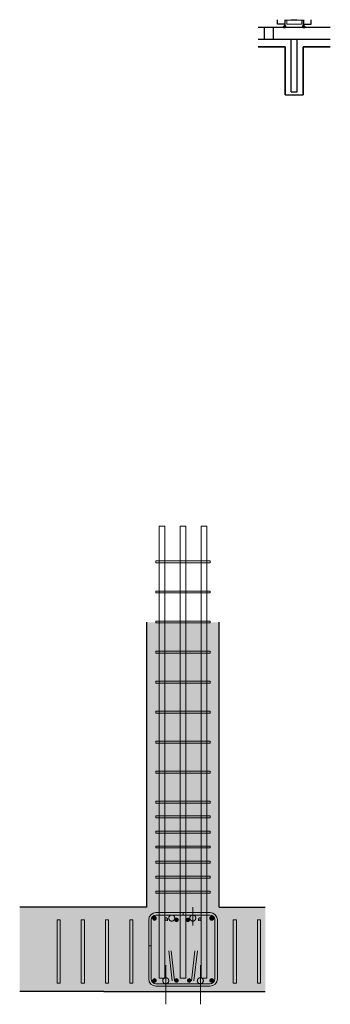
# Model space of a CAD drawing. Header units: millimetres. Extents: x -17.3 to 56.2, y -13.9 to 21.4.
# Tile 2 of 56: x -1.7 to -0.7, y 4.5 to 7.8. Entities that reach past the tile are written whole.
import ezdxf

# ---------------------------------------------------------------- set-up
doc = ezdxf.new("R2010")
doc.units = ezdxf.units.MM
doc.linetypes.add('HIDDEN', pattern=[0.375, 0.25, -0.125])
doc.layers.add('Achsen', color=7, linetype='Continuous', lineweight=20)

msp = doc.modelspace()

# ---------------------------------------------------------------- hatches: boundary and pattern name
at = {"layer": 'Achsen', "lineweight": 13, "true_color": 0xd7ffd7}
msp.add_hatch(color=254, dxfattribs=at).paths.add_polyline_path([(-1.697837, 4.576933), (-0.881715, 4.576933), (-0.881715, 4.856933), (-1.034997, 4.856933), (-1.034997, 5.803183), (-1.274997, 5.803183), (-1.274997, 4.856933), (-1.697837, 4.856933)])
at = {"layer": 'Achsen', "lineweight": 13, "true_color": 0xcccccc}
h = msp.add_hatch(color=254, dxfattribs=at)
h.paths.add_polyline_path([(-1.087497, 4.612933), (-1.087502, 4.613247), (-1.087516, 4.613561), (-1.087541, 4.613874), (-1.087576, 4.614186), (-1.08762, 4.614497), (-1.087674, 4.614807), (-1.087738, 4.615114), (-1.087811, 4.61542), (-1.087894, 4.615723), (-1.087986, 4.616023), (-1.088088, 4.61632), (-1.088199, 4.616614), (-1.088319, 4.616904), (-1.088448, 4.617191), (-1.088587, 4.617473), (-1.088734, 4.61775), (-1.088889, 4.618023), (-1.089053, 4.618291), (-1.089226, 4.618554), (-1.089407, 4.618811), (-1.089595, 4.619062), (-1.089792, 4.619307), (-1.089996, 4.619546), (-1.090207, 4.619778), (-1.090426, 4.620004), (-1.090651, 4.620222), (-1.090884, 4.620434), (-1.091122, 4.620638), (-1.091368, 4.620834), (-1.091619, 4.621023), (-1.091876, 4.621204), (-1.092138, 4.621376), (-1.092406, 4.62154), (-1.092679, 4.621696), (-1.092957, 4.621843), (-1.093239, 4.621981), (-1.093525, 4.62211), (-1.093815, 4.62223), (-1.094109, 4.622342), (-1.094407, 4.622443), (-1.094707, 4.622536), (-1.09501, 4.622619), (-1.095315, 4.622692), (-1.095623, 4.622756), (-1.095932, 4.62281), (-1.096243, 4.622854), (-1.096556, 4.622888), (-1.096869, 4.622913), (-1.097183, 4.622928), (-1.097497, 4.622933), (-1.097811, 4.622928), (-1.098125, 4.622913), (-1.098438, 4.622888), (-1.09875, 4.622854), (-1.099061, 4.62281), (-1.09937, 4.622756), (-1.099678, 4.622692), (-1.099984, 4.622619), (-1.100287, 4.622536), (-1.100587, 4.622443), (-1.100884, 4.622342), (-1.101178, 4.62223), (-1.101468, 4.62211), (-1.101754, 4.621981), (-1.102037, 4.621843), (-1.102314, 4.621696), (-1.102587, 4.62154), (-1.102855, 4.621376), (-1.103118, 4.621204), (-1.103375, 4.621023), (-1.103626, 4.620834), (-1.103871, 4.620638), (-1.10411, 4.620434), (-1.104342, 4.620222), (-1.104568, 4.620004), (-1.104786, 4.619778), (-1.104998, 4.619546), (-1.105202, 4.619307), (-1.105398, 4.619062), (-1.105587, 4.618811), (-1.105767, 4.618554), (-1.10594, 4.618291), (-1.106104, 4.618023), (-1.10626, 4.61775), (-1.106407, 4.617473), (-1.106545, 4.617191), (-1.106674, 4.616904), (-1.106794, 4.616614), (-1.106905, 4.61632), (-1.107007, 4.616023), (-1.1071, 4.615723), (-1.107183, 4.61542), (-1.107256, 4.615114), (-1.10732, 4.614807), (-1.107374, 4.614497), (-1.107418, 4.614186), (-1.107452, 4.613874), (-1.107477, 4.613561), (-1.107492, 4.613247), (-1.107497, 4.612933), (-1.107492, 4.612619), (-1.107477, 4.612305), (-1.107452, 4.611992), (-1.107418, 4.611679), (-1.107374, 4.611368), (-1.10732, 4.611059), (-1.107256, 4.610751), (-1.107183, 4.610446), (-1.1071, 4.610143), (-1.107007, 4.609843), (-1.106905, 4.609545), (-1.106794, 4.609251), (-1.106674, 4.608961), (-1.106545, 4.608675), (-1.106407, 4.608393), (-1.10626, 4.608115), (-1.106104, 4.607842), (-1.10594, 4.607574), (-1.105767, 4.607312), (-1.105587, 4.607055), (-1.105398, 4.606804), (-1.105202, 4.606558), (-1.104998, 4.60632), (-1.104786, 4.606087), (-1.104568, 4.605862), (-1.104342, 4.605643), (-1.10411, 4.605432), (-1.103871, 4.605228), (-1.103626, 4.605031), (-1.103375, 4.604843), (-1.103118, 4.604662), (-1.102855, 4.604489), (-1.102587, 4.604325), (-1.102314, 4.60417), (-1.102037, 4.604023), (-1.101754, 4.603884), (-1.101468, 4.603755), (-1.101178, 4.603635), (-1.100884, 4.603524), (-1.100587, 4.603422), (-1.100287, 4.60333), (-1.099984, 4.603247), (-1.099678, 4.603174), (-1.09937, 4.60311), (-1.099061, 4.603056), (-1.09875, 4.603012), (-1.098438, 4.602977), (-1.098125, 4.602952), (-1.097811, 4.602938), (-1.097497, 4.602933), (-1.097183, 4.602938), (-1.096869, 4.602952), (-1.096556, 4.602977), (-1.096243, 4.603012), (-1.095932, 4.603056), (-1.095623, 4.60311), (-1.095315, 4.603174), (-1.09501, 4.603247), (-1.094707, 4.60333), (-1.094407, 4.603422), (-1.094109, 4.603524), (-1.093815, 4.603635), (-1.093525, 4.603755), (-1.093239, 4.603884), (-1.092957, 4.604023), (-1.092679, 4.60417), (-1.092406, 4.604325), (-1.092138, 4.604489), (-1.091876, 4.604662), (-1.091619, 4.604843), (-1.091368, 4.605031), (-1.091122, 4.605228), (-1.090884, 4.605432), (-1.090651, 4.605643), (-1.090426, 4.605862), (-1.090207, 4.606087), (-1.089996, 4.60632), (-1.089792, 4.606558), (-1.089595, 4.606804), (-1.089407, 4.607055), (-1.089226, 4.607312), (-1.089053, 4.607574), (-1.088889, 4.607842), (-1.088734, 4.608115), (-1.088587, 4.608393), (-1.088448, 4.608675), (-1.088319, 4.608961), (-1.088199, 4.609251), (-1.088088, 4.609545), (-1.087986, 4.609843), (-1.087894, 4.610143), (-1.087811, 4.610446), (-1.087738, 4.610751), (-1.087674, 4.611059), (-1.08762, 4.611368), (-1.087576, 4.611679), (-1.087541, 4.611992), (-1.087516, 4.612305), (-1.087502, 4.612619)])
h.paths.add_polyline_path([(-1.182497, 4.820933), (-1.182502, 4.821247), (-1.182516, 4.821561), (-1.182541, 4.821874), (-1.182576, 4.822186), (-1.18262, 4.822497), (-1.182674, 4.822807), (-1.182738, 4.823114), (-1.182811, 4.82342), (-1.182894, 4.823723), (-1.182986, 4.824023), (-1.183088, 4.82432), (-1.183199, 4.824614), (-1.183319, 4.824904), (-1.183448, 4.825191), (-1.183587, 4.825473), (-1.183734, 4.82575), (-1.183889, 4.826023), (-1.184053, 4.826291), (-1.184226, 4.826554), (-1.184407, 4.826811), (-1.184595, 4.827062), (-1.184792, 4.827307), (-1.184996, 4.827546), (-1.185207, 4.827778), (-1.185426, 4.828004), (-1.185651, 4.828222), (-1.185884, 4.828434), (-1.186122, 4.828638), (-1.186368, 4.828834), (-1.186619, 4.829023), (-1.186876, 4.829204), (-1.187138, 4.829376), (-1.187406, 4.82954), (-1.187679, 4.829696), (-1.187957, 4.829843), (-1.188239, 4.829981), (-1.188525, 4.83011), (-1.188815, 4.83023), (-1.189109, 4.830342), (-1.189407, 4.830443), (-1.189707, 4.830536), (-1.19001, 4.830619), (-1.190315, 4.830692), (-1.190623, 4.830756), (-1.190932, 4.83081), (-1.191243, 4.830854), (-1.191556, 4.830888), (-1.191869, 4.830913), (-1.192183, 4.830928), (-1.192497, 4.830933), (-1.192811, 4.830928), (-1.193125, 4.830913), (-1.193438, 4.830888), (-1.19375, 4.830854), (-1.194061, 4.83081), (-1.19437, 4.830756), (-1.194678, 4.830692), (-1.194984, 4.830619), (-1.195287, 4.830536), (-1.195587, 4.830443), (-1.195884, 4.830342), (-1.196178, 4.83023), (-1.196468, 4.83011), (-1.196754, 4.829981), (-1.197037, 4.829843), (-1.197314, 4.829696), (-1.197587, 4.82954), (-1.197855, 4.829376), (-1.198118, 4.829204), (-1.198375, 4.829023), (-1.198626, 4.828834), (-1.198871, 4.828638), (-1.19911, 4.828434), (-1.199342, 4.828222), (-1.199568, 4.828004), (-1.199786, 4.827778), (-1.199998, 4.827546), (-1.200202, 4.827307), (-1.200398, 4.827062), (-1.200587, 4.826811), (-1.200767, 4.826554), (-1.20094, 4.826291), (-1.201104, 4.826023), (-1.20126, 4.82575), (-1.201407, 4.825473), (-1.201545, 4.825191), (-1.201674, 4.824904), (-1.201794, 4.824614), (-1.201905, 4.82432), (-1.202007, 4.824023), (-1.2021, 4.823723), (-1.202183, 4.82342), (-1.202256, 4.823114), (-1.20232, 4.822807), (-1.202374, 4.822497), (-1.202418, 4.822186), (-1.202452, 4.821874), (-1.202477, 4.821561), (-1.202492, 4.821247), (-1.202497, 4.820933), (-1.202492, 4.820619), (-1.202477, 4.820305), (-1.202452, 4.819992), (-1.202418, 4.819679), (-1.202374, 4.819368), (-1.20232, 4.819059), (-1.202256, 4.818751), (-1.202183, 4.818446), (-1.2021, 4.818143), (-1.202007, 4.817843), (-1.201905, 4.817545), (-1.201794, 4.817251), (-1.201674, 4.816961), (-1.201545, 4.816675), (-1.201407, 4.816393), (-1.20126, 4.816115), (-1.201104, 4.815842), (-1.20094, 4.815574), (-1.200767, 4.815312), (-1.200587, 4.815055), (-1.200398, 4.814804), (-1.200202, 4.814558), (-1.199998, 4.81432), (-1.199786, 4.814087), (-1.199568, 4.813862), (-1.199342, 4.813643), (-1.19911, 4.813432), (-1.198871, 4.813228), (-1.198626, 4.813031), (-1.198375, 4.812843), (-1.198118, 4.812662), (-1.197855, 4.812489), (-1.197587, 4.812325), (-1.197314, 4.81217), (-1.197037, 4.812023), (-1.196754, 4.811884), (-1.196468, 4.811755), (-1.196178, 4.811635), (-1.195884, 4.811524), (-1.195587, 4.811422), (-1.195287, 4.81133), (-1.194984, 4.811247), (-1.194678, 4.811174), (-1.19437, 4.81111), (-1.194061, 4.811056), (-1.19375, 4.811012), (-1.193438, 4.810977), (-1.193125, 4.810952), (-1.192811, 4.810938), (-1.192497, 4.810933), (-1.192183, 4.810938), (-1.191869, 4.810952), (-1.191556, 4.810977), (-1.191243, 4.811012), (-1.190932, 4.811056), (-1.190623, 4.81111), (-1.190315, 4.811174), (-1.19001, 4.811247), (-1.189707, 4.81133), (-1.189407, 4.811422), (-1.189109, 4.811524), (-1.188815, 4.811635), (-1.188525, 4.811755), (-1.188239, 4.811884), (-1.187957, 4.812023), (-1.187679, 4.81217), (-1.187406, 4.812325), (-1.187138, 4.812489), (-1.186876, 4.812662), (-1.186619, 4.812843), (-1.186368, 4.813031), (-1.186122, 4.813228), (-1.185884, 4.813432), (-1.185651, 4.813643), (-1.185426, 4.813862), (-1.185207, 4.814087), (-1.184996, 4.81432), (-1.184792, 4.814558), (-1.184595, 4.814804), (-1.184407, 4.815055), (-1.184226, 4.815312), (-1.184053, 4.815574), (-1.183889, 4.815842), (-1.183734, 4.816115), (-1.183587, 4.816393), (-1.183448, 4.816675), (-1.183319, 4.816961), (-1.183199, 4.817251), (-1.183088, 4.817545), (-1.182986, 4.817843), (-1.182894, 4.818143), (-1.182811, 4.818446), (-1.182738, 4.818751), (-1.182674, 4.819059), (-1.18262, 4.819368), (-1.182576, 4.819679), (-1.182541, 4.819992), (-1.182516, 4.820305), (-1.182502, 4.820619)])
h.paths.add_polyline_path([(-1.112497, 4.820933), (-1.112502, 4.821247), (-1.112516, 4.821561), (-1.112541, 4.821874), (-1.112576, 4.822186), (-1.11262, 4.822497), (-1.112674, 4.822807), (-1.112738, 4.823114), (-1.112811, 4.82342), (-1.112894, 4.823723), (-1.112986, 4.824023), (-1.113088, 4.82432), (-1.113199, 4.824614), (-1.113319, 4.824904), (-1.113448, 4.825191), (-1.113587, 4.825473), (-1.113734, 4.82575), (-1.113889, 4.826023), (-1.114053, 4.826291), (-1.114226, 4.826554), (-1.114407, 4.826811), (-1.114595, 4.827062), (-1.114792, 4.827307), (-1.114996, 4.827546), (-1.115207, 4.827778), (-1.115426, 4.828004), (-1.115651, 4.828222), (-1.115884, 4.828434), (-1.116122, 4.828638), (-1.116368, 4.828834), (-1.116619, 4.829023), (-1.116876, 4.829204), (-1.117138, 4.829376), (-1.117406, 4.82954), (-1.117679, 4.829696), (-1.117957, 4.829843), (-1.118239, 4.829981), (-1.118525, 4.83011), (-1.118815, 4.83023), (-1.119109, 4.830342), (-1.119407, 4.830443), (-1.119707, 4.830536), (-1.12001, 4.830619), (-1.120315, 4.830692), (-1.120623, 4.830756), (-1.120932, 4.83081), (-1.121243, 4.830854), (-1.121556, 4.830888), (-1.121869, 4.830913), (-1.122183, 4.830928), (-1.122497, 4.830933), (-1.122811, 4.830928), (-1.123125, 4.830913), (-1.123438, 4.830888), (-1.12375, 4.830854), (-1.124061, 4.83081), (-1.12437, 4.830756), (-1.124678, 4.830692), (-1.124984, 4.830619), (-1.125287, 4.830536), (-1.125587, 4.830443), (-1.125884, 4.830342), (-1.126178, 4.83023), (-1.126468, 4.83011), (-1.126754, 4.829981), (-1.127037, 4.829843), (-1.127314, 4.829696), (-1.127587, 4.82954), (-1.127855, 4.829376), (-1.128118, 4.829204), (-1.128375, 4.829023), (-1.128626, 4.828834), (-1.128871, 4.828638), (-1.12911, 4.828434), (-1.129342, 4.828222), (-1.129568, 4.828004), (-1.129786, 4.827778), (-1.129998, 4.827546), (-1.130202, 4.827307), (-1.130398, 4.827062), (-1.130587, 4.826811), (-1.130767, 4.826554), (-1.13094, 4.826291), (-1.131104, 4.826023), (-1.13126, 4.82575), (-1.131407, 4.825473), (-1.131545, 4.825191), (-1.131674, 4.824904), (-1.131794, 4.824614), (-1.131905, 4.82432), (-1.132007, 4.824023), (-1.1321, 4.823723), (-1.132183, 4.82342), (-1.132256, 4.823114), (-1.13232, 4.822807), (-1.132374, 4.822497), (-1.132418, 4.822186), (-1.132452, 4.821874), (-1.132477, 4.821561), (-1.132492, 4.821247), (-1.132497, 4.820933), (-1.132492, 4.820619), (-1.132477, 4.820305), (-1.132452, 4.819992), (-1.132418, 4.819679), (-1.132374, 4.819368), (-1.13232, 4.819059), (-1.132256, 4.818751), (-1.132183, 4.818446), (-1.1321, 4.818143), (-1.132007, 4.817843), (-1.131905, 4.817545), (-1.131794, 4.817251), (-1.131674, 4.816961), (-1.131545, 4.816675), (-1.131407, 4.816393), (-1.13126, 4.816115), (-1.131104, 4.815842), (-1.13094, 4.815574), (-1.130767, 4.815312), (-1.130587, 4.815055), (-1.130398, 4.814804), (-1.130202, 4.814558), (-1.129998, 4.81432), (-1.129786, 4.814087), (-1.129568, 4.813862), (-1.129342, 4.813643), (-1.12911, 4.813432), (-1.128871, 4.813228), (-1.128626, 4.813031), (-1.128375, 4.812843), (-1.128118, 4.812662), (-1.127855, 4.812489), (-1.127587, 4.812325), (-1.127314, 4.81217), (-1.127037, 4.812023), (-1.126754, 4.811884), (-1.126468, 4.811755), (-1.126178, 4.811635), (-1.125884, 4.811524), (-1.125587, 4.811422), (-1.125287, 4.81133), (-1.124984, 4.811247), (-1.124678, 4.811174), (-1.12437, 4.81111), (-1.124061, 4.811056), (-1.12375, 4.811012), (-1.123438, 4.810977), (-1.123125, 4.810952), (-1.122811, 4.810938), (-1.122497, 4.810933), (-1.122183, 4.810938), (-1.121869, 4.810952), (-1.121556, 4.810977), (-1.121243, 4.811012), (-1.120932, 4.811056), (-1.120623, 4.81111), (-1.120315, 4.811174), (-1.12001, 4.811247), (-1.119707, 4.81133), (-1.119407, 4.811422), (-1.119109, 4.811524), (-1.118815, 4.811635), (-1.118525, 4.811755), (-1.118239, 4.811884), (-1.117957, 4.812023), (-1.117679, 4.81217), (-1.117406, 4.812325), (-1.117138, 4.812489), (-1.116876, 4.812662), (-1.116619, 4.812843), (-1.116368, 4.813031), (-1.116122, 4.813228), (-1.115884, 4.813432), (-1.115651, 4.813643), (-1.115426, 4.813862), (-1.115207, 4.814087), (-1.114996, 4.81432), (-1.114792, 4.814558), (-1.114595, 4.814804), (-1.114407, 4.815055), (-1.114226, 4.815312), (-1.114053, 4.815574), (-1.113889, 4.815842), (-1.113734, 4.816115), (-1.113587, 4.816393), (-1.113448, 4.816675), (-1.113319, 4.816961), (-1.113199, 4.817251), (-1.113088, 4.817545), (-1.112986, 4.817843), (-1.112894, 4.818143), (-1.112811, 4.818446), (-1.112738, 4.818751), (-1.112674, 4.819059), (-1.11262, 4.819368), (-1.112576, 4.819679), (-1.112541, 4.819992), (-1.112516, 4.820305), (-1.112502, 4.820619)])
h.paths.add_polyline_path([(-1.202497, 4.612933), (-1.202502, 4.613247), (-1.202516, 4.613561), (-1.202541, 4.613874), (-1.202576, 4.614186), (-1.20262, 4.614497), (-1.202674, 4.614807), (-1.202738, 4.615114), (-1.202811, 4.61542), (-1.202894, 4.615723), (-1.202986, 4.616023), (-1.203088, 4.61632), (-1.203199, 4.616614), (-1.203319, 4.616904), (-1.203448, 4.617191), (-1.203587, 4.617473), (-1.203734, 4.61775), (-1.203889, 4.618023), (-1.204053, 4.618291), (-1.204226, 4.618554), (-1.204407, 4.618811), (-1.204595, 4.619062), (-1.204792, 4.619307), (-1.204996, 4.619546), (-1.205207, 4.619778), (-1.205426, 4.620004), (-1.205651, 4.620222), (-1.205884, 4.620434), (-1.206122, 4.620638), (-1.206368, 4.620834), (-1.206619, 4.621023), (-1.206876, 4.621204), (-1.207138, 4.621376), (-1.207406, 4.62154), (-1.207679, 4.621696), (-1.207957, 4.621843), (-1.208239, 4.621981), (-1.208525, 4.62211), (-1.208815, 4.62223), (-1.209109, 4.622342), (-1.209407, 4.622443), (-1.209707, 4.622536), (-1.21001, 4.622619), (-1.210315, 4.622692), (-1.210623, 4.622756), (-1.210932, 4.62281), (-1.211243, 4.622854), (-1.211556, 4.622888), (-1.211869, 4.622913), (-1.212183, 4.622928), (-1.212497, 4.622933), (-1.212811, 4.622928), (-1.213125, 4.622913), (-1.213438, 4.622888), (-1.21375, 4.622854), (-1.214061, 4.62281), (-1.21437, 4.622756), (-1.214678, 4.622692), (-1.214984, 4.622619), (-1.215287, 4.622536), (-1.215587, 4.622443), (-1.215884, 4.622342), (-1.216178, 4.62223), (-1.216468, 4.62211), (-1.216754, 4.621981), (-1.217037, 4.621843), (-1.217314, 4.621696), (-1.217587, 4.62154), (-1.217855, 4.621376), (-1.218118, 4.621204), (-1.218375, 4.621023), (-1.218626, 4.620834), (-1.218871, 4.620638), (-1.21911, 4.620434), (-1.219342, 4.620222), (-1.219568, 4.620004), (-1.219786, 4.619778), (-1.219998, 4.619546), (-1.220202, 4.619307), (-1.220398, 4.619062), (-1.220587, 4.618811), (-1.220767, 4.618554), (-1.22094, 4.618291), (-1.221104, 4.618023), (-1.22126, 4.61775), (-1.221407, 4.617473), (-1.221545, 4.617191), (-1.221674, 4.616904), (-1.221794, 4.616614), (-1.221905, 4.61632), (-1.222007, 4.616023), (-1.2221, 4.615723), (-1.222183, 4.61542), (-1.222256, 4.615114), (-1.22232, 4.614807), (-1.222374, 4.614497), (-1.222418, 4.614186), (-1.222452, 4.613874), (-1.222477, 4.613561), (-1.222492, 4.613247), (-1.222497, 4.612933), (-1.222492, 4.612619), (-1.222477, 4.612305), (-1.222452, 4.611992), (-1.222418, 4.611679), (-1.222374, 4.611368), (-1.22232, 4.611059), (-1.222256, 4.610751), (-1.222183, 4.610446), (-1.2221, 4.610143), (-1.222007, 4.609843), (-1.221905, 4.609545), (-1.221794, 4.609251), (-1.221674, 4.608961), (-1.221545, 4.608675), (-1.221407, 4.608393), (-1.22126, 4.608115), (-1.221104, 4.607842), (-1.22094, 4.607574), (-1.220767, 4.607312), (-1.220587, 4.607055), (-1.220398, 4.606804), (-1.220202, 4.606558), (-1.219998, 4.60632), (-1.219786, 4.606087), (-1.219568, 4.605862), (-1.219342, 4.605643), (-1.21911, 4.605432), (-1.218871, 4.605228), (-1.218626, 4.605031), (-1.218375, 4.604843), (-1.218118, 4.604662), (-1.217855, 4.604489), (-1.217587, 4.604325), (-1.217314, 4.60417), (-1.217037, 4.604023), (-1.216754, 4.603884), (-1.216468, 4.603755), (-1.216178, 4.603635), (-1.215884, 4.603524), (-1.215587, 4.603422), (-1.215287, 4.60333), (-1.214984, 4.603247), (-1.214678, 4.603174), (-1.21437, 4.60311), (-1.214061, 4.603056), (-1.21375, 4.603012), (-1.213438, 4.602977), (-1.213125, 4.602952), (-1.212811, 4.602938), (-1.212497, 4.602933), (-1.212183, 4.602938), (-1.211869, 4.602952), (-1.211556, 4.602977), (-1.211243, 4.603012), (-1.210932, 4.603056), (-1.210623, 4.60311), (-1.210315, 4.603174), (-1.21001, 4.603247), (-1.209707, 4.60333), (-1.209407, 4.603422), (-1.209109, 4.603524), (-1.208815, 4.603635), (-1.208525, 4.603755), (-1.208239, 4.603884), (-1.207957, 4.604023), (-1.207679, 4.60417), (-1.207406, 4.604325), (-1.207138, 4.604489), (-1.206876, 4.604662), (-1.206619, 4.604843), (-1.206368, 4.605031), (-1.206122, 4.605228), (-1.205884, 4.605432), (-1.205651, 4.605643), (-1.205426, 4.605862), (-1.205207, 4.606087), (-1.204996, 4.60632), (-1.204792, 4.606558), (-1.204595, 4.606804), (-1.204407, 4.607055), (-1.204226, 4.607312), (-1.204053, 4.607574), (-1.203889, 4.607842), (-1.203734, 4.608115), (-1.203587, 4.608393), (-1.203448, 4.608675), (-1.203319, 4.608961), (-1.203199, 4.609251), (-1.203088, 4.609545), (-1.202986, 4.609843), (-1.202894, 4.610143), (-1.202811, 4.610446), (-1.202738, 4.610751), (-1.202674, 4.611059), (-1.20262, 4.611368), (-1.202576, 4.611679), (-1.202541, 4.611992), (-1.202516, 4.612305), (-1.202502, 4.612619)])
h = msp.add_hatch(color=254, dxfattribs=at)
h.paths.add_polyline_path([(-1.087497, 4.612933), (-1.087502, 4.613247), (-1.087516, 4.613561), (-1.087541, 4.613874), (-1.087576, 4.614186), (-1.08762, 4.614497), (-1.087674, 4.614807), (-1.087738, 4.615114), (-1.087811, 4.61542), (-1.087894, 4.615723), (-1.087986, 4.616023), (-1.088088, 4.61632), (-1.088199, 4.616614), (-1.088319, 4.616904), (-1.088448, 4.617191), (-1.088587, 4.617473), (-1.088734, 4.61775), (-1.088889, 4.618023), (-1.089053, 4.618291), (-1.089226, 4.618554), (-1.089407, 4.618811), (-1.089595, 4.619062), (-1.089792, 4.619307), (-1.089996, 4.619546), (-1.090207, 4.619778), (-1.090426, 4.620004), (-1.090651, 4.620222), (-1.090884, 4.620434), (-1.091122, 4.620638), (-1.091368, 4.620834), (-1.091619, 4.621023), (-1.091876, 4.621204), (-1.092138, 4.621376), (-1.092406, 4.62154), (-1.092679, 4.621696), (-1.092957, 4.621843), (-1.093239, 4.621981), (-1.093525, 4.62211), (-1.093815, 4.62223), (-1.094109, 4.622342), (-1.094407, 4.622443), (-1.094707, 4.622536), (-1.09501, 4.622619), (-1.095315, 4.622692), (-1.095623, 4.622756), (-1.095932, 4.62281), (-1.096243, 4.622854), (-1.096556, 4.622888), (-1.096869, 4.622913), (-1.097183, 4.622928), (-1.097497, 4.622933), (-1.097811, 4.622928), (-1.098125, 4.622913), (-1.098438, 4.622888), (-1.09875, 4.622854), (-1.099061, 4.62281), (-1.09937, 4.622756), (-1.099678, 4.622692), (-1.099984, 4.622619), (-1.100287, 4.622536), (-1.100587, 4.622443), (-1.100884, 4.622342), (-1.101178, 4.62223), (-1.101468, 4.62211), (-1.101754, 4.621981), (-1.102037, 4.621843), (-1.102314, 4.621696), (-1.102587, 4.62154), (-1.102855, 4.621376), (-1.103118, 4.621204), (-1.103375, 4.621023), (-1.103626, 4.620834), (-1.103871, 4.620638), (-1.10411, 4.620434), (-1.104342, 4.620222), (-1.104568, 4.620004), (-1.104786, 4.619778), (-1.104998, 4.619546), (-1.105202, 4.619307), (-1.105398, 4.619062), (-1.105587, 4.618811), (-1.105767, 4.618554), (-1.10594, 4.618291), (-1.106104, 4.618023), (-1.10626, 4.61775), (-1.106407, 4.617473), (-1.106545, 4.617191), (-1.106674, 4.616904), (-1.106794, 4.616614), (-1.106905, 4.61632), (-1.107007, 4.616023), (-1.1071, 4.615723), (-1.107183, 4.61542), (-1.107256, 4.615114), (-1.10732, 4.614807), (-1.107374, 4.614497), (-1.107418, 4.614186), (-1.107452, 4.613874), (-1.107477, 4.613561), (-1.107492, 4.613247), (-1.107497, 4.612933), (-1.107492, 4.612619), (-1.107477, 4.612305), (-1.107452, 4.611992), (-1.107418, 4.611679), (-1.107374, 4.611368), (-1.10732, 4.611059), (-1.107256, 4.610751), (-1.107183, 4.610446), (-1.1071, 4.610143), (-1.107007, 4.609843), (-1.106905, 4.609545), (-1.106794, 4.609251), (-1.106674, 4.608961), (-1.106545, 4.608675), (-1.106407, 4.608393), (-1.10626, 4.608115), (-1.106104, 4.607842), (-1.10594, 4.607574), (-1.105767, 4.607312), (-1.105587, 4.607055), (-1.105398, 4.606804), (-1.105202, 4.606558), (-1.104998, 4.60632), (-1.104786, 4.606087), (-1.104568, 4.605862), (-1.104342, 4.605643), (-1.10411, 4.605432), (-1.103871, 4.605228), (-1.103626, 4.605031), (-1.103375, 4.604843), (-1.103118, 4.604662), (-1.102855, 4.604489), (-1.102587, 4.604325), (-1.102314, 4.60417), (-1.102037, 4.604023), (-1.101754, 4.603884), (-1.101468, 4.603755), (-1.101178, 4.603635), (-1.100884, 4.603524), (-1.100587, 4.603422), (-1.100287, 4.60333), (-1.099984, 4.603247), (-1.099678, 4.603174), (-1.09937, 4.60311), (-1.099061, 4.603056), (-1.09875, 4.603012), (-1.098438, 4.602977), (-1.098125, 4.602952), (-1.097811, 4.602938), (-1.097497, 4.602933), (-1.097183, 4.602938), (-1.096869, 4.602952), (-1.096556, 4.602977), (-1.096243, 4.603012), (-1.095932, 4.603056), (-1.095623, 4.60311), (-1.095315, 4.603174), (-1.09501, 4.603247), (-1.094707, 4.60333), (-1.094407, 4.603422), (-1.094109, 4.603524), (-1.093815, 4.603635), (-1.093525, 4.603755), (-1.093239, 4.603884), (-1.092957, 4.604023), (-1.092679, 4.60417), (-1.092406, 4.604325), (-1.092138, 4.604489), (-1.091876, 4.604662), (-1.091619, 4.604843), (-1.091368, 4.605031), (-1.091122, 4.605228), (-1.090884, 4.605432), (-1.090651, 4.605643), (-1.090426, 4.605862), (-1.090207, 4.606087), (-1.089996, 4.60632), (-1.089792, 4.606558), (-1.089595, 4.606804), (-1.089407, 4.607055), (-1.089226, 4.607312), (-1.089053, 4.607574), (-1.088889, 4.607842), (-1.088734, 4.608115), (-1.088587, 4.608393), (-1.088448, 4.608675), (-1.088319, 4.608961), (-1.088199, 4.609251), (-1.088088, 4.609545), (-1.087986, 4.609843), (-1.087894, 4.610143), (-1.087811, 4.610446), (-1.087738, 4.610751), (-1.087674, 4.611059), (-1.08762, 4.611368), (-1.087576, 4.611679), (-1.087541, 4.611992), (-1.087516, 4.612305), (-1.087502, 4.612619)])
h.paths.add_polyline_path([(-1.182497, 4.820933), (-1.182502, 4.821247), (-1.182516, 4.821561), (-1.182541, 4.821874), (-1.182576, 4.822186), (-1.18262, 4.822497), (-1.182674, 4.822807), (-1.182738, 4.823114), (-1.182811, 4.82342), (-1.182894, 4.823723), (-1.182986, 4.824023), (-1.183088, 4.82432), (-1.183199, 4.824614), (-1.183319, 4.824904), (-1.183448, 4.825191), (-1.183587, 4.825473), (-1.183734, 4.82575), (-1.183889, 4.826023), (-1.184053, 4.826291), (-1.184226, 4.826554), (-1.184407, 4.826811), (-1.184595, 4.827062), (-1.184792, 4.827307), (-1.184996, 4.827546), (-1.185207, 4.827778), (-1.185426, 4.828004), (-1.185651, 4.828222), (-1.185884, 4.828434), (-1.186122, 4.828638), (-1.186368, 4.828834), (-1.186619, 4.829023), (-1.186876, 4.829204), (-1.187138, 4.829376), (-1.187406, 4.82954), (-1.187679, 4.829696), (-1.187957, 4.829843), (-1.188239, 4.829981), (-1.188525, 4.83011), (-1.188815, 4.83023), (-1.189109, 4.830342), (-1.189407, 4.830443), (-1.189707, 4.830536), (-1.19001, 4.830619), (-1.190315, 4.830692), (-1.190623, 4.830756), (-1.190932, 4.83081), (-1.191243, 4.830854), (-1.191556, 4.830888), (-1.191869, 4.830913), (-1.192183, 4.830928), (-1.192497, 4.830933), (-1.192811, 4.830928), (-1.193125, 4.830913), (-1.193438, 4.830888), (-1.19375, 4.830854), (-1.194061, 4.83081), (-1.19437, 4.830756), (-1.194678, 4.830692), (-1.194984, 4.830619), (-1.195287, 4.830536), (-1.195587, 4.830443), (-1.195884, 4.830342), (-1.196178, 4.83023), (-1.196468, 4.83011), (-1.196754, 4.829981), (-1.197037, 4.829843), (-1.197314, 4.829696), (-1.197587, 4.82954), (-1.197855, 4.829376), (-1.198118, 4.829204), (-1.198375, 4.829023), (-1.198626, 4.828834), (-1.198871, 4.828638), (-1.19911, 4.828434), (-1.199342, 4.828222), (-1.199568, 4.828004), (-1.199786, 4.827778), (-1.199998, 4.827546), (-1.200202, 4.827307), (-1.200398, 4.827062), (-1.200587, 4.826811), (-1.200767, 4.826554), (-1.20094, 4.826291), (-1.201104, 4.826023), (-1.20126, 4.82575), (-1.201407, 4.825473), (-1.201545, 4.825191), (-1.201674, 4.824904), (-1.201794, 4.824614), (-1.201905, 4.82432), (-1.202007, 4.824023), (-1.2021, 4.823723), (-1.202183, 4.82342), (-1.202256, 4.823114), (-1.20232, 4.822807), (-1.202374, 4.822497), (-1.202418, 4.822186), (-1.202452, 4.821874), (-1.202477, 4.821561), (-1.202492, 4.821247), (-1.202497, 4.820933), (-1.202492, 4.820619), (-1.202477, 4.820305), (-1.202452, 4.819992), (-1.202418, 4.819679), (-1.202374, 4.819368), (-1.20232, 4.819059), (-1.202256, 4.818751), (-1.202183, 4.818446), (-1.2021, 4.818143), (-1.202007, 4.817843), (-1.201905, 4.817545), (-1.201794, 4.817251), (-1.201674, 4.816961), (-1.201545, 4.816675), (-1.201407, 4.816393), (-1.20126, 4.816115), (-1.201104, 4.815842), (-1.20094, 4.815574), (-1.200767, 4.815312), (-1.200587, 4.815055), (-1.200398, 4.814804), (-1.200202, 4.814558), (-1.199998, 4.81432), (-1.199786, 4.814087), (-1.199568, 4.813862), (-1.199342, 4.813643), (-1.19911, 4.813432), (-1.198871, 4.813228), (-1.198626, 4.813031), (-1.198375, 4.812843), (-1.198118, 4.812662), (-1.197855, 4.812489), (-1.197587, 4.812325), (-1.197314, 4.81217), (-1.197037, 4.812023), (-1.196754, 4.811884), (-1.196468, 4.811755), (-1.196178, 4.811635), (-1.195884, 4.811524), (-1.195587, 4.811422), (-1.195287, 4.81133), (-1.194984, 4.811247), (-1.194678, 4.811174), (-1.19437, 4.81111), (-1.194061, 4.811056), (-1.19375, 4.811012), (-1.193438, 4.810977), (-1.193125, 4.810952), (-1.192811, 4.810938), (-1.192497, 4.810933), (-1.192183, 4.810938), (-1.191869, 4.810952), (-1.191556, 4.810977), (-1.191243, 4.811012), (-1.190932, 4.811056), (-1.190623, 4.81111), (-1.190315, 4.811174), (-1.19001, 4.811247), (-1.189707, 4.81133), (-1.189407, 4.811422), (-1.189109, 4.811524), (-1.188815, 4.811635), (-1.188525, 4.811755), (-1.188239, 4.811884), (-1.187957, 4.812023), (-1.187679, 4.81217), (-1.187406, 4.812325), (-1.187138, 4.812489), (-1.186876, 4.812662), (-1.186619, 4.812843), (-1.186368, 4.813031), (-1.186122, 4.813228), (-1.185884, 4.813432), (-1.185651, 4.813643), (-1.185426, 4.813862), (-1.185207, 4.814087), (-1.184996, 4.81432), (-1.184792, 4.814558), (-1.184595, 4.814804), (-1.184407, 4.815055), (-1.184226, 4.815312), (-1.184053, 4.815574), (-1.183889, 4.815842), (-1.183734, 4.816115), (-1.183587, 4.816393), (-1.183448, 4.816675), (-1.183319, 4.816961), (-1.183199, 4.817251), (-1.183088, 4.817545), (-1.182986, 4.817843), (-1.182894, 4.818143), (-1.182811, 4.818446), (-1.182738, 4.818751), (-1.182674, 4.819059), (-1.18262, 4.819368), (-1.182576, 4.819679), (-1.182541, 4.819992), (-1.182516, 4.820305), (-1.182502, 4.820619)])
h.paths.add_polyline_path([(-1.112497, 4.820933), (-1.112502, 4.821247), (-1.112516, 4.821561), (-1.112541, 4.821874), (-1.112576, 4.822186), (-1.11262, 4.822497), (-1.112674, 4.822807), (-1.112738, 4.823114), (-1.112811, 4.82342), (-1.112894, 4.823723), (-1.112986, 4.824023), (-1.113088, 4.82432), (-1.113199, 4.824614), (-1.113319, 4.824904), (-1.113448, 4.825191), (-1.113587, 4.825473), (-1.113734, 4.82575), (-1.113889, 4.826023), (-1.114053, 4.826291), (-1.114226, 4.826554), (-1.114407, 4.826811), (-1.114595, 4.827062), (-1.114792, 4.827307), (-1.114996, 4.827546), (-1.115207, 4.827778), (-1.115426, 4.828004), (-1.115651, 4.828222), (-1.115884, 4.828434), (-1.116122, 4.828638), (-1.116368, 4.828834), (-1.116619, 4.829023), (-1.116876, 4.829204), (-1.117138, 4.829376), (-1.117406, 4.82954), (-1.117679, 4.829696), (-1.117957, 4.829843), (-1.118239, 4.829981), (-1.118525, 4.83011), (-1.118815, 4.83023), (-1.119109, 4.830342), (-1.119407, 4.830443), (-1.119707, 4.830536), (-1.12001, 4.830619), (-1.120315, 4.830692), (-1.120623, 4.830756), (-1.120932, 4.83081), (-1.121243, 4.830854), (-1.121556, 4.830888), (-1.121869, 4.830913), (-1.122183, 4.830928), (-1.122497, 4.830933), (-1.122811, 4.830928), (-1.123125, 4.830913), (-1.123438, 4.830888), (-1.12375, 4.830854), (-1.124061, 4.83081), (-1.12437, 4.830756), (-1.124678, 4.830692), (-1.124984, 4.830619), (-1.125287, 4.830536), (-1.125587, 4.830443), (-1.125884, 4.830342), (-1.126178, 4.83023), (-1.126468, 4.83011), (-1.126754, 4.829981), (-1.127037, 4.829843), (-1.127314, 4.829696), (-1.127587, 4.82954), (-1.127855, 4.829376), (-1.128118, 4.829204), (-1.128375, 4.829023), (-1.128626, 4.828834), (-1.128871, 4.828638), (-1.12911, 4.828434), (-1.129342, 4.828222), (-1.129568, 4.828004), (-1.129786, 4.827778), (-1.129998, 4.827546), (-1.130202, 4.827307), (-1.130398, 4.827062), (-1.130587, 4.826811), (-1.130767, 4.826554), (-1.13094, 4.826291), (-1.131104, 4.826023), (-1.13126, 4.82575), (-1.131407, 4.825473), (-1.131545, 4.825191), (-1.131674, 4.824904), (-1.131794, 4.824614), (-1.131905, 4.82432), (-1.132007, 4.824023), (-1.1321, 4.823723), (-1.132183, 4.82342), (-1.132256, 4.823114), (-1.13232, 4.822807), (-1.132374, 4.822497), (-1.132418, 4.822186), (-1.132452, 4.821874), (-1.132477, 4.821561), (-1.132492, 4.821247), (-1.132497, 4.820933), (-1.132492, 4.820619), (-1.132477, 4.820305), (-1.132452, 4.819992), (-1.132418, 4.819679), (-1.132374, 4.819368), (-1.13232, 4.819059), (-1.132256, 4.818751), (-1.132183, 4.818446), (-1.1321, 4.818143), (-1.132007, 4.817843), (-1.131905, 4.817545), (-1.131794, 4.817251), (-1.131674, 4.816961), (-1.131545, 4.816675), (-1.131407, 4.816393), (-1.13126, 4.816115), (-1.131104, 4.815842), (-1.13094, 4.815574), (-1.130767, 4.815312), (-1.130587, 4.815055), (-1.130398, 4.814804), (-1.130202, 4.814558), (-1.129998, 4.81432), (-1.129786, 4.814087), (-1.129568, 4.813862), (-1.129342, 4.813643), (-1.12911, 4.813432), (-1.128871, 4.813228), (-1.128626, 4.813031), (-1.128375, 4.812843), (-1.128118, 4.812662), (-1.127855, 4.812489), (-1.127587, 4.812325), (-1.127314, 4.81217), (-1.127037, 4.812023), (-1.126754, 4.811884), (-1.126468, 4.811755), (-1.126178, 4.811635), (-1.125884, 4.811524), (-1.125587, 4.811422), (-1.125287, 4.81133), (-1.124984, 4.811247), (-1.124678, 4.811174), (-1.12437, 4.81111), (-1.124061, 4.811056), (-1.12375, 4.811012), (-1.123438, 4.810977), (-1.123125, 4.810952), (-1.122811, 4.810938), (-1.122497, 4.810933), (-1.122183, 4.810938), (-1.121869, 4.810952), (-1.121556, 4.810977), (-1.121243, 4.811012), (-1.120932, 4.811056), (-1.120623, 4.81111), (-1.120315, 4.811174), (-1.12001, 4.811247), (-1.119707, 4.81133), (-1.119407, 4.811422), (-1.119109, 4.811524), (-1.118815, 4.811635), (-1.118525, 4.811755), (-1.118239, 4.811884), (-1.117957, 4.812023), (-1.117679, 4.81217), (-1.117406, 4.812325), (-1.117138, 4.812489), (-1.116876, 4.812662), (-1.116619, 4.812843), (-1.116368, 4.813031), (-1.116122, 4.813228), (-1.115884, 4.813432), (-1.115651, 4.813643), (-1.115426, 4.813862), (-1.115207, 4.814087), (-1.114996, 4.81432), (-1.114792, 4.814558), (-1.114595, 4.814804), (-1.114407, 4.815055), (-1.114226, 4.815312), (-1.114053, 4.815574), (-1.113889, 4.815842), (-1.113734, 4.816115), (-1.113587, 4.816393), (-1.113448, 4.816675), (-1.113319, 4.816961), (-1.113199, 4.817251), (-1.113088, 4.817545), (-1.112986, 4.817843), (-1.112894, 4.818143), (-1.112811, 4.818446), (-1.112738, 4.818751), (-1.112674, 4.819059), (-1.11262, 4.819368), (-1.112576, 4.819679), (-1.112541, 4.819992), (-1.112516, 4.820305), (-1.112502, 4.820619)])
h.paths.add_polyline_path([(-1.202497, 4.612933), (-1.202502, 4.613247), (-1.202516, 4.613561), (-1.202541, 4.613874), (-1.202576, 4.614186), (-1.20262, 4.614497), (-1.202674, 4.614807), (-1.202738, 4.615114), (-1.202811, 4.61542), (-1.202894, 4.615723), (-1.202986, 4.616023), (-1.203088, 4.61632), (-1.203199, 4.616614), (-1.203319, 4.616904), (-1.203448, 4.617191), (-1.203587, 4.617473), (-1.203734, 4.61775), (-1.203889, 4.618023), (-1.204053, 4.618291), (-1.204226, 4.618554), (-1.204407, 4.618811), (-1.204595, 4.619062), (-1.204792, 4.619307), (-1.204996, 4.619546), (-1.205207, 4.619778), (-1.205426, 4.620004), (-1.205651, 4.620222), (-1.205884, 4.620434), (-1.206122, 4.620638), (-1.206368, 4.620834), (-1.206619, 4.621023), (-1.206876, 4.621204), (-1.207138, 4.621376), (-1.207406, 4.62154), (-1.207679, 4.621696), (-1.207957, 4.621843), (-1.208239, 4.621981), (-1.208525, 4.62211), (-1.208815, 4.62223), (-1.209109, 4.622342), (-1.209407, 4.622443), (-1.209707, 4.622536), (-1.21001, 4.622619), (-1.210315, 4.622692), (-1.210623, 4.622756), (-1.210932, 4.62281), (-1.211243, 4.622854), (-1.211556, 4.622888), (-1.211869, 4.622913), (-1.212183, 4.622928), (-1.212497, 4.622933), (-1.212811, 4.622928), (-1.213125, 4.622913), (-1.213438, 4.622888), (-1.21375, 4.622854), (-1.214061, 4.62281), (-1.21437, 4.622756), (-1.214678, 4.622692), (-1.214984, 4.622619), (-1.215287, 4.622536), (-1.215587, 4.622443), (-1.215884, 4.622342), (-1.216178, 4.62223), (-1.216468, 4.62211), (-1.216754, 4.621981), (-1.217037, 4.621843), (-1.217314, 4.621696), (-1.217587, 4.62154), (-1.217855, 4.621376), (-1.218118, 4.621204), (-1.218375, 4.621023), (-1.218626, 4.620834), (-1.218871, 4.620638), (-1.21911, 4.620434), (-1.219342, 4.620222), (-1.219568, 4.620004), (-1.219786, 4.619778), (-1.219998, 4.619546), (-1.220202, 4.619307), (-1.220398, 4.619062), (-1.220587, 4.618811), (-1.220767, 4.618554), (-1.22094, 4.618291), (-1.221104, 4.618023), (-1.22126, 4.61775), (-1.221407, 4.617473), (-1.221545, 4.617191), (-1.221674, 4.616904), (-1.221794, 4.616614), (-1.221905, 4.61632), (-1.222007, 4.616023), (-1.2221, 4.615723), (-1.222183, 4.61542), (-1.222256, 4.615114), (-1.22232, 4.614807), (-1.222374, 4.614497), (-1.222418, 4.614186), (-1.222452, 4.613874), (-1.222477, 4.613561), (-1.222492, 4.613247), (-1.222497, 4.612933), (-1.222492, 4.612619), (-1.222477, 4.612305), (-1.222452, 4.611992), (-1.222418, 4.611679), (-1.222374, 4.611368), (-1.22232, 4.611059), (-1.222256, 4.610751), (-1.222183, 4.610446), (-1.2221, 4.610143), (-1.222007, 4.609843), (-1.221905, 4.609545), (-1.221794, 4.609251), (-1.221674, 4.608961), (-1.221545, 4.608675), (-1.221407, 4.608393), (-1.22126, 4.608115), (-1.221104, 4.607842), (-1.22094, 4.607574), (-1.220767, 4.607312), (-1.220587, 4.607055), (-1.220398, 4.606804), (-1.220202, 4.606558), (-1.219998, 4.60632), (-1.219786, 4.606087), (-1.219568, 4.605862), (-1.219342, 4.605643), (-1.21911, 4.605432), (-1.218871, 4.605228), (-1.218626, 4.605031), (-1.218375, 4.604843), (-1.218118, 4.604662), (-1.217855, 4.604489), (-1.217587, 4.604325), (-1.217314, 4.60417), (-1.217037, 4.604023), (-1.216754, 4.603884), (-1.216468, 4.603755), (-1.216178, 4.603635), (-1.215884, 4.603524), (-1.215587, 4.603422), (-1.215287, 4.60333), (-1.214984, 4.603247), (-1.214678, 4.603174), (-1.21437, 4.60311), (-1.214061, 4.603056), (-1.21375, 4.603012), (-1.213438, 4.602977), (-1.213125, 4.602952), (-1.212811, 4.602938), (-1.212497, 4.602933), (-1.212183, 4.602938), (-1.211869, 4.602952), (-1.211556, 4.602977), (-1.211243, 4.603012), (-1.210932, 4.603056), (-1.210623, 4.60311), (-1.210315, 4.603174), (-1.21001, 4.603247), (-1.209707, 4.60333), (-1.209407, 4.603422), (-1.209109, 4.603524), (-1.208815, 4.603635), (-1.208525, 4.603755), (-1.208239, 4.603884), (-1.207957, 4.604023), (-1.207679, 4.60417), (-1.207406, 4.604325), (-1.207138, 4.604489), (-1.206876, 4.604662), (-1.206619, 4.604843), (-1.206368, 4.605031), (-1.206122, 4.605228), (-1.205884, 4.605432), (-1.205651, 4.605643), (-1.205426, 4.605862), (-1.205207, 4.606087), (-1.204996, 4.60632), (-1.204792, 4.606558), (-1.204595, 4.606804), (-1.204407, 4.607055), (-1.204226, 4.607312), (-1.204053, 4.607574), (-1.203889, 4.607842), (-1.203734, 4.608115), (-1.203587, 4.608393), (-1.203448, 4.608675), (-1.203319, 4.608961), (-1.203199, 4.609251), (-1.203088, 4.609545), (-1.202986, 4.609843), (-1.202894, 4.610143), (-1.202811, 4.610446), (-1.202738, 4.610751), (-1.202674, 4.611059), (-1.20262, 4.611368), (-1.202576, 4.611679), (-1.202541, 4.611992), (-1.202516, 4.612305), (-1.202502, 4.612619)])

# ---------------------------------------------------------------- linework, layer by layer
at = {"layer": 'Achsen', "color": 3, "linetype": 'Continuous', "lineweight": 25}
for p, q in [((-0.841563, 7.788531), (-0.841563, 7.803531)), ((-0.816563, 7.788531), (-0.841563, 7.788531)), ((-0.816563, 7.803531), (-0.816563, 7.788531)), ((-0.815563, 7.801531), (-0.795563, 7.803531)), ((-0.815563, 7.778531), (-0.815563, 7.801531)), ((-0.795563, 7.803531), (-0.775563, 7.803531)), ((-0.775563, 7.803531), (-0.755563, 7.801531)), ((-0.755563, 7.801531), (-0.755563, 7.778531)), ((-0.754563, 7.803531), (-0.754563, 7.788531)), ((-0.754563, 7.788531), (-0.729563, 7.788531)), ((-0.729563, 7.788531), (-0.729563, 7.803531)), ((-0.905563, 7.778531), (-0.665563, 7.778531)), ((-0.905563, 7.738531), (-0.665563, 7.738531)), ((-0.795563, 7.563531), (-0.795563, 7.738531)), ((-0.775563, 7.563531), (-0.775563, 7.738531)), ((-0.795563, 7.563531), (-0.775563, 7.563531)), ((-1.274997, 4.856933), (-1.274997, 5.803183)), ((-1.034997, 4.856933), (-1.034997, 5.803183)), ((-1.418309, 4.856933), (-1.697837, 4.856933)), ((-1.274997, 4.856933), (-1.418309, 4.856933)), ((-1.034997, 4.856933), (-0.881715, 4.856933)), ((-1.418309, 4.576933), (-1.697837, 4.576933)), ((-1.418309, 4.576933), (-0.881715, 4.576933))]:
    msp.add_line(p, q, dxfattribs=at)
at = {"layer": 'Achsen', "color": 4, "linetype": 'Continuous', "lineweight": 50}
for p, q in [((-0.82121, 7.778531), (-0.815563, 7.783836)), ((-0.815563, 7.778531), (-0.815563, 7.783836)), ((-0.755563, 7.784177), (-0.750258, 7.778531)), ((-0.755563, 7.784177), (-0.755563, 7.778531)), ((-0.82121, 7.778531), (-0.815563, 7.778531)), ((-0.755563, 7.778531), (-0.750258, 7.778531))]:
    msp.add_line(p, q, dxfattribs=at)
at = {"layer": 'Achsen', "color": 5, "linetype": 'HIDDEN', "lineweight": 18, "ltscale": 0.25}
for p, q in [((-0.810563, 7.788531), (-0.810563, 7.803531)), ((-0.810563, 7.788531), (-0.760563, 7.788531)), ((-0.760563, 7.788531), (-0.760563, 7.803531))]:
    msp.add_line(p, q, dxfattribs=at)
at = {"layer": 'Achsen', "color": 3, "linetype": 'HIDDEN', "lineweight": 25, "ltscale": 0.25}
for p, q in [((-0.884729, 7.738531), (-0.884729, 7.778531)), ((-0.854729, 7.738531), (-0.854729, 7.778531))]:
    msp.add_line(p, q, dxfattribs=at)
at = {"layer": 'Achsen', "color": 2, "linetype": 'Continuous', "lineweight": 35}
for p, q in [((-0.905563, 7.713531), (-0.815563, 7.713531)), ((-0.815563, 7.553531), (-0.815563, 7.713531)), ((-0.755563, 7.553531), (-0.755563, 7.713531)), ((-0.755563, 7.713531), (-0.665563, 7.713531)), ((-0.815563, 7.553531), (-0.785563, 7.552566)), ((-0.785563, 7.552566), (-0.755563, 7.553531))]:
    msp.add_line(p, q, dxfattribs=at)
at = {"layer": 'Achsen', "color": 10, "linetype": 'Continuous'}
for p, q in [((-1.234247, 6.121933), (-1.215747, 6.121933)), ((-1.234247, 4.621933), (-1.234247, 6.121933)), ((-1.215747, 6.121933), (-1.215747, 4.621933)), ((-1.164247, 6.121933), (-1.145747, 6.121933)), ((-1.164247, 4.621933), (-1.164247, 6.121933)), ((-1.145747, 6.121933), (-1.145747, 4.621933)), ((-1.094247, 6.121933), (-1.075747, 6.121933)), ((-1.094247, 4.621933), (-1.094247, 6.121933)), ((-1.075747, 6.121933), (-1.075747, 4.621933)), ((-1.245017, 5.999933), (-1.245017, 6.006433)), ((-1.245017, 6.006433), (-1.064997, 6.006433)), ((-1.064997, 5.999933), (-1.245017, 5.999933)), ((-1.064997, 6.006433), (-1.064997, 5.999933)), ((-1.245017, 5.900274), (-1.245017, 5.906774)), ((-1.245017, 5.906774), (-1.064997, 5.906774)), ((-1.064997, 5.900274), (-1.245017, 5.900274)), ((-1.064997, 5.906774), (-1.064997, 5.900274)), ((-1.245017, 5.800615), (-1.245017, 5.807115)), ((-1.245017, 5.807115), (-1.064997, 5.807115)), ((-1.064997, 5.800615), (-1.245017, 5.800615)), ((-1.064997, 5.807115), (-1.064997, 5.800615)), ((-1.245017, 5.700956), (-1.245017, 5.707456)), ((-1.245017, 5.707456), (-1.064997, 5.707456)), ((-1.064997, 5.700956), (-1.245017, 5.700956)), ((-1.064997, 5.707456), (-1.064997, 5.700956)), ((-1.245017, 5.601297), (-1.245017, 5.607797)), ((-1.245017, 5.607797), (-1.064997, 5.607797)), ((-1.064997, 5.601297), (-1.245017, 5.601297)), ((-1.064997, 5.607797), (-1.064997, 5.601297)), ((-1.245017, 5.501638), (-1.245017, 5.508138)), ((-1.245017, 5.508138), (-1.064997, 5.508138)), ((-1.064997, 5.501638), (-1.245017, 5.501638)), ((-1.064997, 5.508138), (-1.064997, 5.501638)), ((-1.245017, 5.401979), (-1.245017, 5.408479)), ((-1.245017, 5.408479), (-1.064997, 5.408479)), ((-1.064997, 5.401979), (-1.245017, 5.401979)), ((-1.064997, 5.408479), (-1.064997, 5.401979)), ((-1.245017, 5.30232), (-1.245017, 5.30882)), ((-1.245017, 5.30882), (-1.064997, 5.30882)), ((-1.064997, 5.30232), (-1.245017, 5.30232)), ((-1.064997, 5.30882), (-1.064997, 5.30232)), ((-1.245017, 5.202661), (-1.245017, 5.209161)), ((-1.245017, 5.209161), (-1.064997, 5.209161)), ((-1.064997, 5.202661), (-1.245017, 5.202661)), ((-1.064997, 5.209161), (-1.064997, 5.202661)), ((-1.244997, 5.153683), (-1.244997, 5.160183)), ((-1.244997, 5.160183), (-1.064977, 5.160183)), ((-1.064977, 5.153683), (-1.244997, 5.153683)), ((-1.064977, 5.160183), (-1.064977, 5.153683)), ((-1.245017, 5.103002), (-1.245017, 5.109502)), ((-1.245017, 5.109502), (-1.064997, 5.109502)), ((-1.064997, 5.103002), (-1.245017, 5.103002)), ((-1.064997, 5.109502), (-1.064997, 5.103002)), ((-1.244997, 5.053683), (-1.244997, 5.060183)), ((-1.244997, 5.060183), (-1.064977, 5.060183)), ((-1.064977, 5.053683), (-1.244997, 5.053683)), ((-1.064977, 5.060183), (-1.064977, 5.053683)), ((-1.245017, 5.003343), (-1.245017, 5.009843)), ((-1.245017, 5.009843), (-1.064997, 5.009843)), ((-1.064997, 5.003343), (-1.245017, 5.003343)), ((-1.064997, 5.009843), (-1.064997, 5.003343)), ((-1.244997, 4.953683), (-1.244997, 4.960183)), ((-1.244997, 4.960183), (-1.064977, 4.960183)), ((-1.064977, 4.953683), (-1.244997, 4.953683)), ((-1.064977, 4.960183), (-1.064977, 4.953683)), ((-1.245017, 4.903684), (-1.245017, 4.910184)), ((-1.245017, 4.910184), (-1.064997, 4.910184)), ((-1.064997, 4.903684), (-1.245017, 4.903684)), ((-1.064997, 4.910184), (-1.064997, 4.903684)), ((-1.244997, 4.838933), (-1.064997, 4.838933)), ((-1.244997, 4.838933), (-1.154997, 4.838933)), ((-1.154997, 4.830933), (-1.154997, 4.838933)), ((-1.573559, 4.814933), (-1.563059, 4.814933)), ((-1.573559, 4.604933), (-1.573559, 4.814933)), ((-1.563059, 4.814933), (-1.563059, 4.604933)), ((-1.493121, 4.814933), (-1.482621, 4.814933)), ((-1.493121, 4.604933), (-1.493121, 4.814933)), ((-1.482621, 4.814933), (-1.482621, 4.604933)), ((-1.412684, 4.814933), (-1.402184, 4.814933)), ((-1.412684, 4.604933), (-1.412684, 4.814933)), ((-1.402184, 4.814933), (-1.402184, 4.604933)), ((-1.332247, 4.814933), (-1.321747, 4.814933)), ((-1.332247, 4.604933), (-1.332247, 4.814933)), ((-1.321747, 4.814933), (-1.321747, 4.604933)), ((-1.268997, 4.728933), (-1.268997, 4.814933)), ((-1.268997, 4.618933), (-1.268997, 4.814933)), ((-1.260997, 4.728933), (-1.260997, 4.814933)), ((-1.260997, 4.618933), (-1.260997, 4.814933)), ((-1.244997, 4.830933), (-1.064997, 4.830933)), ((-1.244997, 4.830933), (-1.154997, 4.830933)), ((-1.048997, 4.814933), (-1.048997, 4.618933)), ((-1.040997, 4.814933), (-1.040997, 4.618933)), ((-0.988247, 4.814933), (-0.977747, 4.814933)), ((-0.988247, 4.604933), (-0.988247, 4.814933)), ((-0.977747, 4.814933), (-0.977747, 4.604933)), ((-0.907809, 4.814933), (-0.897309, 4.814933)), ((-0.907809, 4.604933), (-0.907809, 4.814933)), ((-0.897309, 4.814933), (-0.897309, 4.604933)), ((-1.260997, 4.728933), (-1.268997, 4.728933)), ((-1.215747, 4.621933), (-1.234247, 4.621933)), ((-1.145747, 4.621933), (-1.164247, 4.621933)), ((-1.075747, 4.621933), (-1.094247, 4.621933)), ((-1.563059, 4.604933), (-1.573559, 4.604933)), ((-1.482621, 4.604933), (-1.493121, 4.604933)), ((-1.402184, 4.604933), (-1.412684, 4.604933)), ((-1.321747, 4.604933), (-1.332247, 4.604933)), ((-1.064997, 4.602933), (-1.244997, 4.602933)), ((-1.064997, 4.594933), (-1.244997, 4.594933)), ((-0.977747, 4.604933), (-0.988247, 4.604933)), ((-0.897309, 4.604933), (-0.907809, 4.604933))]:
    msp.add_line(p, q, dxfattribs=at)
at = {"layer": 'Achsen', "color": 10, "linetype": 'HIDDEN', "ltscale": 0.25}
for p, q in [((-1.122497, 4.856933), (-1.122497, 4.796125)), ((-1.191301, 4.612933), (-1.214861, 4.817798)), ((-1.183249, 4.612933), (-1.206861, 4.817798)), ((-1.126745, 4.612933), (-1.103133, 4.817798)), ((-1.118693, 4.612933), (-1.095133, 4.817798))]:
    msp.add_line(p, q, dxfattribs=at)
at = {"layer": 'Achsen', "color": 9, "linetype": 'Continuous', "lineweight": 0}
for p, q in [((-1.212497, 4.664404), (-1.212497, 4.534648)), ((-1.097497, 4.664404), (-1.097497, 4.534648)), ((-1.264997, 4.576933), (-1.044997, 4.576933))]:
    msp.add_line(p, q, dxfattribs=at)
at = {"layer": 'Achsen', "color": 10, "linetype": 'Continuous'}
for centre, radius in [((-1.249997, 4.819933), 0.00625), ((-1.249997, 4.819933), 0.00625), ((-1.249997, 4.819933), 0.005625), ((-1.249997, 4.819933), 0.004375), ((-1.249997, 4.819933), 0.003125), ((-1.249997, 4.819933), 0.001875), ((-1.249997, 4.819933), 0.000625), ((-1.176394, 4.814933), 0.00625), ((-1.176394, 4.814933), 0.00625), ((-1.176394, 4.814933), 0.005625), ((-1.176394, 4.814933), 0.004375), ((-1.176394, 4.814933), 0.003125), ((-1.176394, 4.814933), 0.001875), ((-1.176394, 4.814933), 0.000625), ((-1.139291, 4.814933), 0.00625), ((-1.139291, 4.814933), 0.00625), ((-1.139291, 4.814933), 0.005625), ((-1.139291, 4.814933), 0.004375), ((-1.139291, 4.814933), 0.003125), ((-1.139291, 4.814933), 0.001875), ((-1.139291, 4.814933), 0.000625), ((-1.059997, 4.819933), 0.00625), ((-1.059997, 4.819933), 0.00625), ((-1.059997, 4.819933), 0.005625), ((-1.059997, 4.819933), 0.004375), ((-1.059997, 4.819933), 0.003125), ((-1.059997, 4.819933), 0.001875), ((-1.059997, 4.819933), 0.000625), ((-1.249997, 4.613933), 0.00625), ((-1.249997, 4.613933), 0.00625), ((-1.249997, 4.613933), 0.005625), ((-1.249997, 4.613933), 0.004375), ((-1.249997, 4.613933), 0.003125), ((-1.249997, 4.613933), 0.001875), ((-1.249997, 4.613933), 0.000625), ((-1.176663, 4.613933), 0.00625), ((-1.176663, 4.613933), 0.00625), ((-1.176663, 4.613933), 0.005625), ((-1.176663, 4.613933), 0.004375), ((-1.176663, 4.613933), 0.003125), ((-1.176663, 4.613933), 0.001875), ((-1.176663, 4.613933), 0.000625), ((-1.13433, 4.613933), 0.00625), ((-1.13433, 4.613933), 0.00625), ((-1.13433, 4.613933), 0.005625), ((-1.13433, 4.613933), 0.004375), ((-1.13433, 4.613933), 0.003125), ((-1.13433, 4.613933), 0.001875), ((-1.13433, 4.613933), 0.000625), ((-1.059997, 4.613933), 0.00625), ((-1.059997, 4.613933), 0.00625), ((-1.059997, 4.613933), 0.005625), ((-1.059997, 4.613933), 0.004375), ((-1.059997, 4.613933), 0.003125), ((-1.059997, 4.613933), 0.001875), ((-1.059997, 4.613933), 0.000625)]:
    msp.add_circle(centre, radius, dxfattribs=at)
at = {"layer": 'Achsen', "color": 10, "linetype": 'HIDDEN', "ltscale": 0.25}
for centre, radius in [((-1.210861, 4.817798), 0.004), ((-1.192497, 4.820933), 0.01), ((-1.122497, 4.820933), 0.01), ((-1.099133, 4.817798), 0.004), ((-1.212497, 4.612933), 0.01), ((-1.097497, 4.612933), 0.01)]:
    msp.add_circle(centre, radius, dxfattribs=at)
at = {"layer": 'Achsen', "color": 10, "linetype": 'Continuous'}
for centre, radius, start, end in [((-1.244997, 4.814933), 0.024, 90, 180), ((-1.244997, 4.814933), 0.024, 90, 180), ((-1.064997, 4.814933), 0.024, 0, 90), ((-1.244997, 4.814933), 0.016, 90, 180), ((-1.244997, 4.814933), 0.016, 90, 180), ((-1.064997, 4.814933), 0.016, 0, 90), ((-1.244997, 4.618933), 0.024, 180, 270), ((-1.244997, 4.618933), 0.016, 180, 270), ((-1.064997, 4.618933), 0.016, 270, 0), ((-1.064997, 4.618933), 0.024, 270, 0)]:
    msp.add_arc(centre, radius, start, end, dxfattribs=at)

doc.saveas('drawing.dxf')
